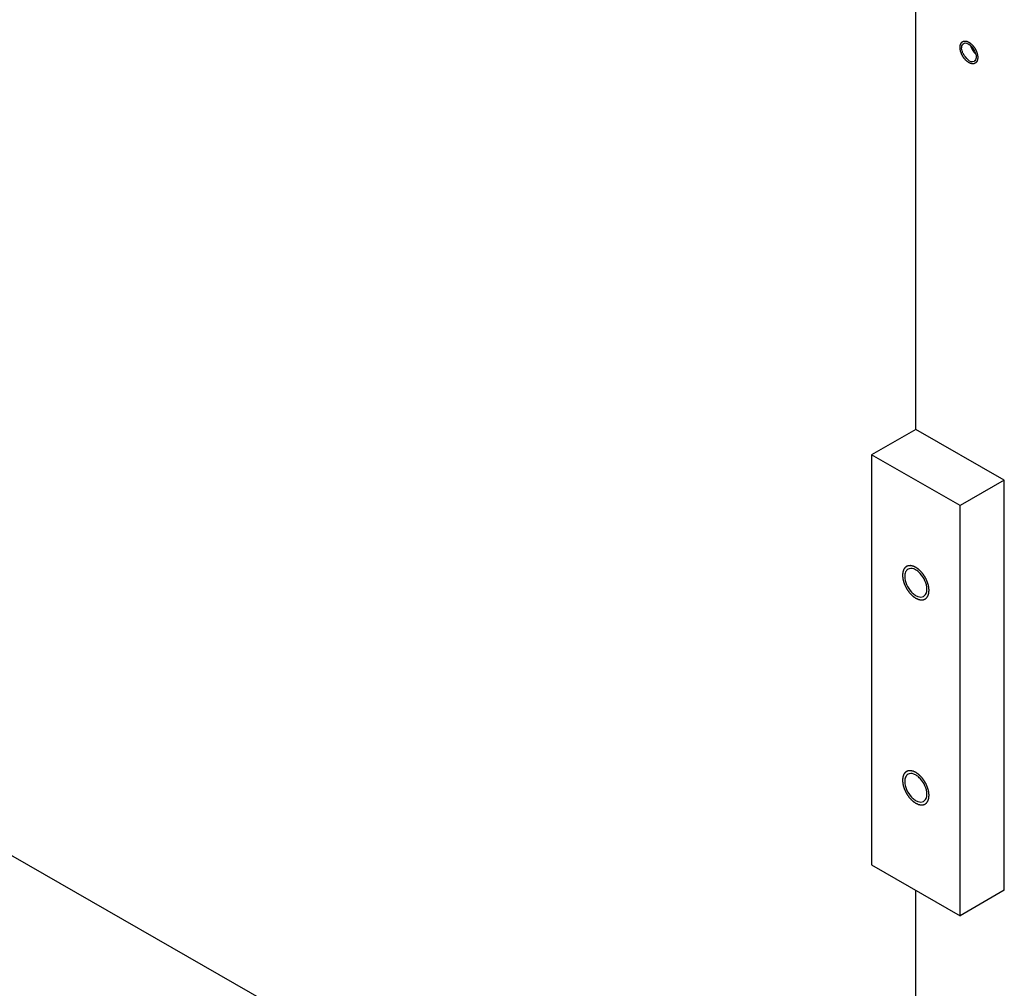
# Model space of a CAD drawing. Header units: millimetres. Extents: x 0 to 4195, y 0 to 2965.
# Tile 36 of 67: x 3713 to 3791, y 1846 to 1923. Entities that reach past the tile are written whole.
import ezdxf

# ---------------------------------------------------------------- set-up
doc = ezdxf.new("R2010")
doc.units = ezdxf.units.MM
doc.header["$LTSCALE"] = 231.275
doc.layers.get('0').update_dxf_attribs({"linetype": 'CONTINUOUS'})
for name, color, linetype in [('02___PRT_ALL_AXES', 7, 'CONTINUOUS'), ('3_DATUM_AXES', 7, 'CONTINUOUS'), ('7_ALL_FEATURES', 7, 'CONTINUOUS'), ('ALL_ROUND', 7, 'CONTINUOUS')]:
    doc.layers.add(name, color=color, linetype=linetype)

msp = doc.modelspace()

# ---------------------------------------------------------------- linework, layer by layer
at = {"color": 7, "linetype": 'Continuous'}
for p, q in [((3784.1741, 1890.5732), (3784.1741, 2518.658)), ((3784.1741, 1768.5196), (3784.1741, 1853.7513))]:
    msp.add_line(p, q, dxfattribs=at)
at = {"color": 2, "linetype": 'Continuous'}
for points, knots in [([(3787.7096, 1921.1066), (3787.711, 1921.1224), (3787.7138, 1921.1539), (3787.7172, 1921.1934), (3787.7203, 1921.2248), (3787.7221, 1921.257), (3787.7335, 1921.2909), (3787.7439, 1921.3255), (3787.7524, 1921.3531), (3787.7589, 1921.3736), (3787.7638, 1921.3912), (3787.7713, 1921.4017), (3787.7815, 1921.4183), (3787.7973, 1921.4427), (3787.8127, 1921.4675), (3787.8233, 1921.4838), (3787.8298, 1921.4953), (3787.8416, 1921.5043), (3787.8552, 1921.5158), (3787.8736, 1921.5309), (3787.8917, 1921.5463), (3787.9081, 1921.559), (3787.9167, 1921.5675), (3787.9253, 1921.5706), (3787.9338, 1921.5737), (3787.9451, 1921.5779), (3787.9593, 1921.5831), (3787.9764, 1921.5894), (3787.9934, 1921.5956), (3788.0076, 1921.6008), (3788.0175, 1921.6046), (3788.0232, 1921.6065), (3788.0273, 1921.6086), (3788.0324, 1921.6082), (3788.0388, 1921.6086), (3788.0501, 1921.6089), (3788.0663, 1921.6095), (3788.0858, 1921.6102), (3788.1052, 1921.6109), (3788.1247, 1921.6113), (3788.1503, 1921.6135), (3788.185, 1921.6045), (3788.2194, 1921.5968), (3788.247, 1921.5904), (3788.2677, 1921.5854), (3788.2848, 1921.5819), (3788.2995, 1921.5744), (3788.3213, 1921.5643), (3788.3542, 1921.5487), (3788.3869, 1921.5335), (3788.4088, 1921.523), (3788.4234, 1921.5167), (3788.4416, 1921.5035), (3788.4634, 1921.4884), (3788.4925, 1921.468), (3788.5288, 1921.4422), (3788.5653, 1921.4175), (3788.5929, 1921.3902), (3788.6208, 1921.3642), (3788.6556, 1921.3313), (3788.6834, 1921.3051), (3788.6973, 1921.2919)], [0, 0, 0, 0, 0.03125, 0.0625, 0.078125, 0.09375, 0.125, 0.15625, 0.171875, 0.1875, 0.203125, 0.2109375, 0.21875, 0.25, 0.28125, 0.2890625, 0.296875, 0.3125, 0.328125, 0.34375, 0.375, 0.390625, 0.3984375, 0.40625, 0.4140625, 0.421875, 0.4375, 0.453125, 0.46875, 0.484375, 0.4921875, 0.4960938, 0.5, 0.5039062, 0.5078125, 0.515625, 0.53125, 0.546875, 0.5625, 0.578125, 0.59375, 0.625, 0.65625, 0.671875, 0.6875, 0.703125, 0.7109375, 0.71875, 0.75, 0.78125, 0.7890625, 0.796875, 0.8125, 0.828125, 0.84375, 0.875, 0.90625, 0.921875, 0.9375, 0.96875, 1, 1, 1, 1]), ([(3789.1238, 1920.2955), (3789.1227, 1920.2828), (3789.1204, 1920.2576), (3789.1171, 1920.2197), (3789.1142, 1920.1883), (3789.1124, 1920.1661), (3789.1111, 1920.1536), (3789.1108, 1920.1437), (3789.1077, 1920.136), (3789.1046, 1920.125), (3789.0987, 1920.1061), (3789.0904, 1920.079), (3789.082, 1920.0519), (3789.0763, 1920.0328), (3789.0728, 1920.0222), (3789.0709, 1920.0134), (3789.0663, 1920.0075), (3789.0611, 1919.9987), (3789.0515, 1919.9836), (3789.0381, 1919.9619), (3789.0245, 1919.9403), (3789.0152, 1919.925), (3789.0096, 1919.9165), (3789.0061, 1919.9094), (3789, 1919.9054), (3788.9928, 1919.8989), (3788.9797, 1919.8881), (3788.9612, 1919.8724), (3788.9426, 1919.8569), (3788.9297, 1919.8458), (3788.9222, 1919.8399), (3788.917, 1919.8344), (3788.91, 1919.8327), (3788.9012, 1919.829), (3788.8856, 1919.8233), (3788.8634, 1919.8148), (3788.8411, 1919.8065), (3788.8257, 1919.8005), (3788.8167, 1919.7974), (3788.8103, 1919.7941), (3788.8024, 1919.7945), (3788.7924, 1919.7938), (3788.7746, 1919.7931), (3788.7493, 1919.7918), (3788.7239, 1919.7907), (3788.7062, 1919.7897), (3788.696, 1919.7894), (3788.6886, 1919.7883), (3788.6801, 1919.7909), (3788.6692, 1919.793), (3788.6499, 1919.7974), (3788.6225, 1919.8034), (3788.5949, 1919.8095), (3788.5757, 1919.8136), (3788.5647, 1919.8162), (3788.5566, 1919.8172), (3788.5477, 1919.822), (3788.5361, 1919.8271), (3788.5157, 1919.8366), (3788.4866, 1919.8498), (3788.4575, 1919.8633), (3788.4371, 1919.8725), (3788.4255, 1919.878), (3788.4167, 1919.8813), (3788.4081, 1919.8879), (3788.3967, 1919.8956), (3788.3767, 1919.9095), (3788.348, 1919.929), (3788.3194, 1919.9488), (3788.2994, 1919.9624), (3788.288, 1919.9705), (3788.2793, 1919.9758), (3788.2711, 1919.984), (3788.2601, 1919.994), (3788.2408, 1920.0119), (3788.2133, 1920.0372), (3788.1858, 1920.0627), (3788.1665, 1920.0804), (3788.1556, 1920.0907), (3788.1471, 1920.0978), (3788.1397, 1920.1074), (3788.1294, 1920.1193), (3788.1117, 1920.1406), (3788.0863, 1920.1707), (3788.061, 1920.201), (3788.0431, 1920.222), (3788.0331, 1920.2342), (3788.0252, 1920.2428), (3788.0187, 1920.2536), (3788.0095, 1920.2673), (3787.9937, 1920.2915), (3787.971, 1920.3259), (3787.9484, 1920.3604), (3787.9325, 1920.3844), (3787.9236, 1920.3983), (3787.9163, 1920.4084), (3787.9113, 1920.4195), (3787.9039, 1920.4339), (3787.8912, 1920.4593), (3787.8729, 1920.4955), (3787.8547, 1920.5317), (3787.8418, 1920.557), (3787.8347, 1920.5715), (3787.8287, 1920.5823), (3787.8251, 1920.5935), (3787.8195, 1920.6084), (3787.8101, 1920.6344), (3787.7965, 1920.6715), (3787.783, 1920.7087), (3787.7733, 1920.7347), (3787.7681, 1920.7495), (3787.7634, 1920.7607), (3787.7615, 1920.7717), (3787.7579, 1920.7863), (3787.7522, 1920.812), (3787.7437, 1920.8487), (3787.7354, 1920.8853), (3787.7294, 1920.911), (3787.7262, 1920.9257), (3787.7231, 1920.9368), (3787.7228, 1920.9473), (3787.7214, 1920.9615), (3787.7195, 1920.9862), (3787.7166, 1921.0217), (3787.7131, 1921.0641), (3787.7108, 1921.0925), (3787.7096, 1921.1066)], [0, 0, 0, 0, 0.015625, 0.03125, 0.046875, 0.0546875, 0.0585938, 0.0625, 0.0664062, 0.0703125, 0.078125, 0.09375, 0.109375, 0.1171875, 0.1210938, 0.125, 0.1289062, 0.1328125, 0.140625, 0.15625, 0.171875, 0.1796875, 0.1835938, 0.1875, 0.1914062, 0.1953125, 0.203125, 0.21875, 0.234375, 0.2421875, 0.2460938, 0.25, 0.2539062, 0.2578125, 0.265625, 0.28125, 0.296875, 0.3046875, 0.3085938, 0.3125, 0.3164062, 0.3203125, 0.328125, 0.34375, 0.359375, 0.3671875, 0.3710938, 0.375, 0.3789062, 0.3828125, 0.390625, 0.40625, 0.421875, 0.4296875, 0.4335938, 0.4375, 0.4414062, 0.4453125, 0.453125, 0.46875, 0.484375, 0.4921875, 0.4960938, 0.5, 0.5039062, 0.5078125, 0.515625, 0.53125, 0.546875, 0.5546875, 0.5585938, 0.5625, 0.5664062, 0.5703125, 0.578125, 0.59375, 0.609375, 0.6171875, 0.6210938, 0.625, 0.6289062, 0.6328125, 0.640625, 0.65625, 0.671875, 0.6796875, 0.6835938, 0.6875, 0.6914062, 0.6953125, 0.703125, 0.71875, 0.734375, 0.7421875, 0.7460938, 0.75, 0.7539062, 0.7578125, 0.765625, 0.78125, 0.796875, 0.8046875, 0.8085938, 0.8125, 0.8164062, 0.8203125, 0.828125, 0.84375, 0.859375, 0.8671875, 0.8710938, 0.875, 0.8789062, 0.8828125, 0.890625, 0.90625, 0.921875, 0.9296875, 0.9335938, 0.9375, 0.9414062, 0.9453125, 0.953125, 0.96875, 0.984375, 1, 1, 1, 1]), ([(3788.9492, 1920.5765), (3788.9388, 1920.5887), (3788.9179, 1920.613), (3788.892, 1920.6437), (3788.8709, 1920.6676), (3788.8513, 1920.6937), (3788.8275, 1920.7271), (3788.8032, 1920.76), (3788.7843, 1920.7869), (3788.7674, 1920.8155), (3788.7498, 1920.8435), (3788.7328, 1920.8719), (3788.7192, 1920.8927), (3788.7085, 1920.9151), (3788.6932, 1920.9444), (3788.6784, 1920.974), (3788.6629, 1921.0031), (3788.6496, 1921.0338), (3788.6338, 1921.0725), (3788.6174, 1921.1112), (3788.6051, 1921.142), (3788.5959, 1921.1725), (3788.5833, 1921.2107), (3788.5735, 1921.2413), (3788.5686, 1921.2566)], [0, 0, 0, 0, 0.0625, 0.125, 0.15625, 0.1875, 0.25, 0.3125, 0.34375, 0.375, 0.4375, 0.46875, 0.5, 0.53125, 0.5625, 0.625, 0.65625, 0.6875, 0.75, 0.8125, 0.84375, 0.875, 0.9375, 1, 1, 1, 1]), ([(3788.6973, 1921.2919), (3788.7078, 1921.2798), (3788.7287, 1921.2555), (3788.7546, 1921.2248), (3788.7757, 1921.2009), (3788.7953, 1921.1748), (3788.8191, 1921.1414), (3788.8434, 1921.1084), (3788.8623, 1921.0816), (3788.8792, 1921.053), (3788.8967, 1921.025), (3788.9138, 1920.9966), (3788.9274, 1920.9758), (3788.9381, 1920.9534), (3788.9534, 1920.9241), (3788.9682, 1920.8945), (3788.9837, 1920.8653), (3788.997, 1920.8347), (3789.0128, 1920.7959), (3789.0292, 1920.7573), (3789.0415, 1920.7264), (3789.0507, 1920.696), (3789.0633, 1920.6577), (3789.073, 1920.6272), (3789.078, 1920.6119)], [0, 0, 0, 0, 0.0625, 0.125, 0.15625, 0.1875, 0.25, 0.3125, 0.34375, 0.375, 0.4375, 0.46875, 0.5, 0.53125, 0.5625, 0.625, 0.65625, 0.6875, 0.75, 0.8125, 0.84375, 0.875, 0.9375, 1, 1, 1, 1]), ([(3789.078, 1920.6119), (3789.0848, 1920.585), (3789.0949, 1920.5447), (3789.1042, 1920.4982), (3789.1085, 1920.4719), (3789.1132, 1920.4459), (3789.1161, 1920.4178), (3789.1193, 1920.3909), (3789.1209, 1920.366), (3789.1232, 1920.3341), (3789.1235, 1920.3083), (3789.1238, 1920.2955)], [0, 0, 0, 0, 0.25, 0.375, 0.4375, 0.5, 0.625, 0.6875, 0.75, 0.875, 1, 1, 1, 1]), ([(3785.2347, 1877.7175), (3785.233, 1877.7384), (3785.2297, 1877.7801), (3785.2246, 1877.8426), (3785.2203, 1877.8948), (3785.2176, 1877.9312), (3785.2156, 1877.9522), (3785.2152, 1877.9675), (3785.2106, 1877.9843), (3785.2059, 1878.0062), (3785.197, 1878.0448), (3785.1847, 1878.0997), (3785.1721, 1878.1547), (3785.1635, 1878.1932), (3785.1583, 1878.2152), (3785.1554, 1878.2316), (3785.1484, 1878.2484), (3785.1406, 1878.2707), (3785.1263, 1878.3097), (3785.1062, 1878.3654), (3785.0858, 1878.4211), (3785.0718, 1878.4601), (3785.0634, 1878.4824), (3785.0582, 1878.4992), (3785.049, 1878.5157), (3785.0381, 1878.5379), (3785.0185, 1878.5765), (3784.9908, 1878.6319), (3784.9629, 1878.6871), (3784.9436, 1878.7259), (3784.9323, 1878.7479), (3784.9245, 1878.7649), (3784.9139, 1878.7797), (3784.9008, 1878.8002), (3784.8774, 1878.8357), (3784.8441, 1878.8866), (3784.8107, 1878.9373), (3784.7875, 1878.973), (3784.774, 1878.9931), (3784.7645, 1879.009), (3784.7526, 1879.022), (3784.7376, 1879.0404), (3784.7108, 1879.072), (3784.6729, 1879.1175), (3784.6348, 1879.1628), (3784.6083, 1879.1948), (3784.593, 1879.2127), (3784.5819, 1879.2271), (3784.5692, 1879.2378), (3784.5528, 1879.2534), (3784.5239, 1879.28), (3784.4827, 1879.3184), (3784.4414, 1879.3565), (3784.4126, 1879.3835), (3784.396, 1879.3985), (3784.3839, 1879.4108), (3784.3706, 1879.419), (3784.3532, 1879.4313), (3784.3225, 1879.4522), (3784.2789, 1879.4824), (3784.2352, 1879.5125), (3784.2046, 1879.5335), (3784.1893, 1879.5442), (3784.1806, 1879.55), (3784.174, 1879.5551), (3784.1676, 1879.5575), (3784.159, 1879.5616), (3784.144, 1879.5684), (3784.114, 1879.5823), (3784.0711, 1879.602), (3784.0281, 1879.6218), (3783.9981, 1879.6355), (3783.9831, 1879.6425), (3783.9745, 1879.6463), (3783.968, 1879.6498), (3783.9619, 1879.6507), (3783.9536, 1879.6527), (3783.9392, 1879.6558), (3783.9102, 1879.6624), (3783.869, 1879.6715), (3783.8277, 1879.6808), (3783.7988, 1879.6872), (3783.7843, 1879.6906), (3783.7761, 1879.6922), (3783.7697, 1879.6942), (3783.7642, 1879.6934), (3783.7565, 1879.6933), (3783.7432, 1879.6926), (3783.7166, 1879.6915), (3783.6861, 1879.6902), (3783.6556, 1879.6889), (3783.6328, 1879.688), (3783.6138, 1879.6871), (3783.6004, 1879.6866), (3783.5929, 1879.6861), (3783.5869, 1879.6865), (3783.5821, 1879.684), (3783.5752, 1879.6816), (3783.5633, 1879.677), (3783.5395, 1879.6682), (3783.5124, 1879.658), (3783.4852, 1879.6478), (3783.4648, 1879.6402), (3783.4479, 1879.6338), (3783.4359, 1879.6294), (3783.4292, 1879.6267), (3783.4238, 1879.6254), (3783.42, 1879.6214), (3783.4144, 1879.617), (3783.4049, 1879.6088), (3783.3912, 1879.5975), (3783.3748, 1879.5837), (3783.3529, 1879.5654), (3783.331, 1879.5471), (3783.3119, 1879.531), (3783.3022, 1879.5231), (3783.2969, 1879.5183), (3783.2924, 1879.5154), (3783.2897, 1879.51), (3783.2855, 1879.5037), (3783.2784, 1879.4923), (3783.2641, 1879.4697), (3783.2438, 1879.4373), (3783.2234, 1879.4051), (3783.2092, 1879.3823), (3783.2019, 1879.3711), (3783.198, 1879.3645), (3783.1945, 1879.3601), (3783.193, 1879.3536), (3783.1904, 1879.3456), (3783.1861, 1879.3313), (3783.1772, 1879.303), (3783.1646, 1879.2624), (3783.152, 1879.2219), (3783.1432, 1879.1935), (3783.1387, 1879.1794), (3783.1363, 1879.1711), (3783.134, 1879.1655), (3783.1338, 1879.1578), (3783.1327, 1879.1483), (3783.1313, 1879.1314), (3783.1291, 1879.1074), (3783.1265, 1879.0786), (3783.123, 1879.0401), (3783.1186, 1878.992), (3783.1151, 1878.9535), (3783.1134, 1878.9343)], [0, 0, 0, 0, 0.015625, 0.03125, 0.046875, 0.0546875, 0.0585938, 0.0625, 0.0664062, 0.0703125, 0.078125, 0.09375, 0.109375, 0.1171875, 0.1210938, 0.125, 0.1289062, 0.1328125, 0.140625, 0.15625, 0.171875, 0.1796875, 0.1835938, 0.1875, 0.1914062, 0.1953125, 0.203125, 0.21875, 0.234375, 0.2421875, 0.2460938, 0.25, 0.2539062, 0.2578125, 0.265625, 0.28125, 0.296875, 0.3046875, 0.3085938, 0.3125, 0.3164062, 0.3203125, 0.328125, 0.34375, 0.359375, 0.3671875, 0.3710938, 0.375, 0.3789062, 0.3828125, 0.390625, 0.40625, 0.421875, 0.4296875, 0.4335938, 0.4375, 0.4414062, 0.4453125, 0.453125, 0.46875, 0.484375, 0.4921875, 0.4960938, 0.4980469, 0.5, 0.5019531, 0.5039062, 0.5078125, 0.515625, 0.53125, 0.546875, 0.5546875, 0.5585938, 0.5605469, 0.5625, 0.5644531, 0.5664062, 0.5703125, 0.578125, 0.59375, 0.609375, 0.6171875, 0.6210938, 0.6230469, 0.625, 0.6269531, 0.6289062, 0.6328125, 0.640625, 0.65625, 0.6640625, 0.671875, 0.6796875, 0.6835938, 0.6855469, 0.6875, 0.6894531, 0.6914062, 0.6953125, 0.703125, 0.71875, 0.7265625, 0.734375, 0.7421875, 0.7460938, 0.7480469, 0.75, 0.7519531, 0.7539062, 0.7578125, 0.765625, 0.7734375, 0.78125, 0.796875, 0.8046875, 0.8085938, 0.8105469, 0.8125, 0.8144531, 0.8164062, 0.8203125, 0.828125, 0.84375, 0.859375, 0.8671875, 0.8710938, 0.8730469, 0.875, 0.8769531, 0.8789062, 0.8828125, 0.890625, 0.90625, 0.921875, 0.9296875, 0.9335938, 0.9355469, 0.9375, 0.9394531, 0.9414062, 0.9453125, 0.953125, 0.9609375, 0.96875, 0.984375, 1, 1, 1, 1]), ([(3783.1134, 1878.9343), (3783.1151, 1878.9134), (3783.1185, 1878.8717), (3783.1235, 1878.8092), (3783.1278, 1878.757), (3783.1306, 1878.7206), (3783.1325, 1878.6996), (3783.1329, 1878.6843), (3783.1375, 1878.6675), (3783.1422, 1878.6456), (3783.1511, 1878.607), (3783.1635, 1878.5521), (3783.1761, 1878.4971), (3783.1846, 1878.4586), (3783.1899, 1878.4366), (3783.1928, 1878.4202), (3783.1997, 1878.4034), (3783.2075, 1878.3811), (3783.2219, 1878.3421), (3783.242, 1878.2864), (3783.2623, 1878.2307), (3783.2763, 1878.1917), (3783.2847, 1878.1694), (3783.29, 1878.1526), (3783.2991, 1878.1361), (3783.31, 1878.1139), (3783.3296, 1878.0752), (3783.3573, 1878.0199), (3783.3852, 1877.9647), (3783.4045, 1877.9259), (3783.4158, 1877.9039), (3783.4236, 1877.8869), (3783.4342, 1877.8721), (3783.4473, 1877.8516), (3783.4708, 1877.8161), (3783.504, 1877.7652), (3783.5374, 1877.7145), (3783.5606, 1877.6788), (3783.5741, 1877.6586), (3783.5836, 1877.6428), (3783.5955, 1877.6298), (3783.6106, 1877.6114), (3783.6373, 1877.5798), (3783.6752, 1877.5343), (3783.7133, 1877.489), (3783.7398, 1877.457), (3783.7551, 1877.4391), (3783.7662, 1877.4247), (3783.7789, 1877.414), (3783.7953, 1877.3984), (3783.8242, 1877.3718), (3783.8654, 1877.3334), (3783.9067, 1877.2953), (3783.9355, 1877.2683), (3783.9521, 1877.2533), (3783.9642, 1877.241), (3783.9776, 1877.2328), (3783.995, 1877.2205), (3784.0256, 1877.1996), (3784.0692, 1877.1694), (3784.1129, 1877.1393), (3784.1435, 1877.1183), (3784.1588, 1877.1076), (3784.1675, 1877.1018), (3784.1741, 1877.0967), (3784.1805, 1877.0943), (3784.1891, 1877.0902), (3784.2041, 1877.0834), (3784.2342, 1877.0695), (3784.2771, 1877.0498), (3784.32, 1877.03), (3784.35, 1877.0163), (3784.3651, 1877.0092), (3784.3736, 1877.0055), (3784.3802, 1877.002), (3784.3863, 1877.0011), (3784.3945, 1876.9991), (3784.409, 1876.996), (3784.4379, 1876.9894), (3784.4792, 1876.9803), (3784.5205, 1876.971), (3784.5493, 1876.9646), (3784.5638, 1876.9612), (3784.572, 1876.9596), (3784.5784, 1876.9576), (3784.5839, 1876.9584), (3784.5916, 1876.9585), (3784.6049, 1876.9592), (3784.6316, 1876.9603), (3784.662, 1876.9616), (3784.6925, 1876.9629), (3784.7153, 1876.9638), (3784.7344, 1876.9647), (3784.7477, 1876.9652), (3784.7553, 1876.9657), (3784.7612, 1876.9653), (3784.7661, 1876.9678), (3784.7729, 1876.9702), (3784.7848, 1876.9748), (3784.8086, 1876.9836), (3784.8357, 1876.9938), (3784.8629, 1877.004), (3784.8833, 1877.0116), (3784.9003, 1877.018), (3784.9122, 1877.0224), (3784.9189, 1877.0251), (3784.9243, 1877.0264), (3784.9281, 1877.0304), (3784.9337, 1877.0348), (3784.9432, 1877.043), (3784.9569, 1877.0543), (3784.9733, 1877.0681), (3784.9952, 1877.0864), (3785.0172, 1877.1047), (3785.0363, 1877.1208), (3785.0459, 1877.1287), (3785.0513, 1877.1335), (3785.0558, 1877.1364), (3785.0584, 1877.1418), (3785.0626, 1877.1481), (3785.0697, 1877.1595), (3785.084, 1877.1821), (3785.1043, 1877.2145), (3785.1248, 1877.2467), (3785.139, 1877.2694), (3785.1462, 1877.2807), (3785.1501, 1877.2873), (3785.1536, 1877.2917), (3785.1551, 1877.2982), (3785.1577, 1877.3062), (3785.1621, 1877.3205), (3785.171, 1877.3488), (3785.1835, 1877.3894), (3785.1962, 1877.4299), (3785.2049, 1877.4583), (3785.2094, 1877.4724), (3785.2118, 1877.4807), (3785.2142, 1877.4863), (3785.2144, 1877.494), (3785.2154, 1877.5034), (3785.2168, 1877.5204), (3785.219, 1877.5444), (3785.2216, 1877.5732), (3785.2251, 1877.6117), (3785.2295, 1877.6598), (3785.233, 1877.6983), (3785.2347, 1877.7175)], [0, 0, 0, 0, 0.015625, 0.03125, 0.046875, 0.0546875, 0.0585938, 0.0625, 0.0664062, 0.0703125, 0.078125, 0.09375, 0.109375, 0.1171875, 0.1210938, 0.125, 0.1289062, 0.1328125, 0.140625, 0.15625, 0.171875, 0.1796875, 0.1835938, 0.1875, 0.1914062, 0.1953125, 0.203125, 0.21875, 0.234375, 0.2421875, 0.2460938, 0.25, 0.2539062, 0.2578125, 0.265625, 0.28125, 0.296875, 0.3046875, 0.3085938, 0.3125, 0.3164062, 0.3203125, 0.328125, 0.34375, 0.359375, 0.3671875, 0.3710938, 0.375, 0.3789062, 0.3828125, 0.390625, 0.40625, 0.421875, 0.4296875, 0.4335938, 0.4375, 0.4414062, 0.4453125, 0.453125, 0.46875, 0.484375, 0.4921875, 0.4960938, 0.4980469, 0.5, 0.5019531, 0.5039062, 0.5078125, 0.515625, 0.53125, 0.546875, 0.5546875, 0.5585938, 0.5605469, 0.5625, 0.5644531, 0.5664062, 0.5703125, 0.578125, 0.59375, 0.609375, 0.6171875, 0.6210938, 0.6230469, 0.625, 0.6269531, 0.6289062, 0.6328125, 0.640625, 0.65625, 0.6640625, 0.671875, 0.6796875, 0.6835938, 0.6855469, 0.6875, 0.6894531, 0.6914062, 0.6953125, 0.703125, 0.71875, 0.7265625, 0.734375, 0.7421875, 0.7460938, 0.7480469, 0.75, 0.7519531, 0.7539062, 0.7578125, 0.765625, 0.7734375, 0.78125, 0.796875, 0.8046875, 0.8085938, 0.8105469, 0.8125, 0.8144531, 0.8164062, 0.8203125, 0.828125, 0.84375, 0.859375, 0.8671875, 0.8710938, 0.8730469, 0.875, 0.8769531, 0.8789062, 0.8828125, 0.890625, 0.90625, 0.921875, 0.9296875, 0.9335938, 0.9355469, 0.9375, 0.9394531, 0.9414062, 0.9453125, 0.953125, 0.9609375, 0.96875, 0.984375, 1, 1, 1, 1]), ([(3785.2347, 1861.3345), (3785.233, 1861.3553), (3785.2297, 1861.3971), (3785.2246, 1861.4596), (3785.2203, 1861.5118), (3785.2176, 1861.5482), (3785.2156, 1861.5692), (3785.2152, 1861.5845), (3785.2106, 1861.6013), (3785.2059, 1861.6232), (3785.197, 1861.6617), (3785.1847, 1861.7167), (3785.1721, 1861.7717), (3785.1635, 1861.8101), (3785.1583, 1861.8321), (3785.1554, 1861.8486), (3785.1484, 1861.8654), (3785.1406, 1861.8876), (3785.1263, 1861.9266), (3785.1062, 1861.9824), (3785.0858, 1862.0381), (3785.0718, 1862.0771), (3785.0634, 1862.0994), (3785.0582, 1862.1161), (3785.049, 1862.1327), (3785.0381, 1862.1548), (3785.0185, 1862.1935), (3784.9908, 1862.2488), (3784.9629, 1862.3041), (3784.9436, 1862.3429), (3784.9323, 1862.3648), (3784.9245, 1862.3819), (3784.9139, 1862.3967), (3784.9008, 1862.4172), (3784.8774, 1862.4526), (3784.8441, 1862.5035), (3784.8107, 1862.5543), (3784.7875, 1862.59), (3784.774, 1862.6101), (3784.7645, 1862.6259), (3784.7526, 1862.639), (3784.7376, 1862.6573), (3784.7108, 1862.689), (3784.6729, 1862.7345), (3784.6348, 1862.7798), (3784.6083, 1862.8117), (3784.593, 1862.8297), (3784.5819, 1862.8441), (3784.5692, 1862.8548), (3784.5528, 1862.8703), (3784.5239, 1862.8969), (3784.4827, 1862.9353), (3784.4414, 1862.9735), (3784.4126, 1863.0004), (3784.396, 1863.0154), (3784.3839, 1863.0278), (3784.3706, 1863.0359), (3784.3532, 1863.0483), (3784.3225, 1863.0692), (3784.2789, 1863.0994), (3784.2352, 1863.1295), (3784.2046, 1863.1505), (3784.1893, 1863.1611), (3784.1806, 1863.167), (3784.174, 1863.172), (3784.1676, 1863.1744), (3784.159, 1863.1786), (3784.144, 1863.1854), (3784.114, 1863.1993), (3784.0711, 1863.2189), (3784.0281, 1863.2387), (3783.9981, 1863.2525), (3783.9831, 1863.2595), (3783.9745, 1863.2633), (3783.968, 1863.2668), (3783.9619, 1863.2676), (3783.9536, 1863.2697), (3783.9392, 1863.2728), (3783.9102, 1863.2793), (3783.869, 1863.2885), (3783.8277, 1863.2978), (3783.7988, 1863.3042), (3783.7843, 1863.3075), (3783.7761, 1863.3092), (3783.7697, 1863.3112), (3783.7642, 1863.3103), (3783.7565, 1863.3102), (3783.7432, 1863.3095), (3783.7166, 1863.3085), (3783.6861, 1863.3072), (3783.6556, 1863.3059), (3783.6328, 1863.3049), (3783.6138, 1863.304), (3783.6004, 1863.3036), (3783.5929, 1863.3031), (3783.5869, 1863.3034), (3783.5821, 1863.3009), (3783.5752, 1863.2986), (3783.5633, 1863.294), (3783.5395, 1863.2852), (3783.5124, 1863.275), (3783.4852, 1863.2648), (3783.4648, 1863.2572), (3783.4479, 1863.2507), (3783.4359, 1863.2464), (3783.4292, 1863.2437), (3783.4238, 1863.2423), (3783.42, 1863.2383), (3783.4144, 1863.2339), (3783.4049, 1863.2258), (3783.3912, 1863.2144), (3783.3748, 1863.2007), (3783.3529, 1863.1823), (3783.331, 1863.164), (3783.3119, 1863.1479), (3783.3022, 1863.14), (3783.2969, 1863.1353), (3783.2924, 1863.1323), (3783.2897, 1863.127), (3783.2855, 1863.1207), (3783.2784, 1863.1093), (3783.2641, 1863.0867), (3783.2438, 1863.0543), (3783.2234, 1863.022), (3783.2092, 1862.9993), (3783.2019, 1862.9881), (3783.198, 1862.9815), (3783.1945, 1862.9771), (3783.193, 1862.9705), (3783.1904, 1862.9626), (3783.1861, 1862.9483), (3783.1772, 1862.92), (3783.1646, 1862.8794), (3783.152, 1862.8389), (3783.1432, 1862.8104), (3783.1387, 1862.7963), (3783.1363, 1862.7881), (3783.134, 1862.7824), (3783.1338, 1862.7748), (3783.1327, 1862.7653), (3783.1313, 1862.7484), (3783.1291, 1862.7244), (3783.1265, 1862.6955), (3783.123, 1862.657), (3783.1186, 1862.6089), (3783.1151, 1862.5705), (3783.1134, 1862.5512)], [0, 0, 0, 0, 0.015625, 0.03125, 0.046875, 0.0546875, 0.0585938, 0.0625, 0.0664062, 0.0703125, 0.078125, 0.09375, 0.109375, 0.1171875, 0.1210938, 0.125, 0.1289062, 0.1328125, 0.140625, 0.15625, 0.171875, 0.1796875, 0.1835938, 0.1875, 0.1914062, 0.1953125, 0.203125, 0.21875, 0.234375, 0.2421875, 0.2460938, 0.25, 0.2539062, 0.2578125, 0.265625, 0.28125, 0.296875, 0.3046875, 0.3085938, 0.3125, 0.3164062, 0.3203125, 0.328125, 0.34375, 0.359375, 0.3671875, 0.3710938, 0.375, 0.3789062, 0.3828125, 0.390625, 0.40625, 0.421875, 0.4296875, 0.4335938, 0.4375, 0.4414062, 0.4453125, 0.453125, 0.46875, 0.484375, 0.4921875, 0.4960938, 0.4980469, 0.5, 0.5019531, 0.5039062, 0.5078125, 0.515625, 0.53125, 0.546875, 0.5546875, 0.5585938, 0.5605469, 0.5625, 0.5644531, 0.5664062, 0.5703125, 0.578125, 0.59375, 0.609375, 0.6171875, 0.6210938, 0.6230469, 0.625, 0.6269531, 0.6289062, 0.6328125, 0.640625, 0.65625, 0.6640625, 0.671875, 0.6796875, 0.6835938, 0.6855469, 0.6875, 0.6894531, 0.6914062, 0.6953125, 0.703125, 0.71875, 0.7265625, 0.734375, 0.7421875, 0.7460938, 0.7480469, 0.75, 0.7519531, 0.7539062, 0.7578125, 0.765625, 0.7734375, 0.78125, 0.796875, 0.8046875, 0.8085938, 0.8105469, 0.8125, 0.8144531, 0.8164062, 0.8203125, 0.828125, 0.84375, 0.859375, 0.8671875, 0.8710938, 0.8730469, 0.875, 0.8769531, 0.8789062, 0.8828125, 0.890625, 0.90625, 0.921875, 0.9296875, 0.9335938, 0.9355469, 0.9375, 0.9394531, 0.9414062, 0.9453125, 0.953125, 0.9609375, 0.96875, 0.984375, 1, 1, 1, 1]), ([(3783.1134, 1862.5512), (3783.1151, 1862.5304), (3783.1185, 1862.4887), (3783.1235, 1862.4261), (3783.1278, 1862.3739), (3783.1306, 1862.3375), (3783.1325, 1862.3166), (3783.1329, 1862.3012), (3783.1375, 1862.2844), (3783.1422, 1862.2625), (3783.1511, 1862.224), (3783.1635, 1862.169), (3783.1761, 1862.1141), (3783.1846, 1862.0756), (3783.1899, 1862.0536), (3783.1928, 1862.0372), (3783.1997, 1862.0204), (3783.2075, 1861.9981), (3783.2219, 1861.9591), (3783.242, 1861.9034), (3783.2623, 1861.8476), (3783.2763, 1861.8086), (3783.2847, 1861.7863), (3783.29, 1861.7696), (3783.2991, 1861.753), (3783.31, 1861.7309), (3783.3296, 1861.6922), (3783.3573, 1861.6369), (3783.3852, 1861.5817), (3783.4045, 1861.5428), (3783.4158, 1861.5209), (3783.4236, 1861.5038), (3783.4342, 1861.4891), (3783.4473, 1861.4686), (3783.4708, 1861.4331), (3783.504, 1861.3822), (3783.5374, 1861.3314), (3783.5606, 1861.2957), (3783.5741, 1861.2756), (3783.5836, 1861.2598), (3783.5955, 1861.2467), (3783.6106, 1861.2284), (3783.6373, 1861.1967), (3783.6752, 1861.1512), (3783.7133, 1861.1059), (3783.7398, 1861.074), (3783.7551, 1861.0561), (3783.7662, 1861.0417), (3783.7789, 1861.031), (3783.7953, 1861.0154), (3783.8242, 1860.9888), (3783.8654, 1860.9504), (3783.9067, 1860.9123), (3783.9355, 1860.8853), (3783.9521, 1860.8703), (3783.9642, 1860.8579), (3783.9776, 1860.8498), (3783.995, 1860.8374), (3784.0256, 1860.8166), (3784.0692, 1860.7864), (3784.1129, 1860.7562), (3784.1435, 1860.7352), (3784.1588, 1860.7246), (3784.1675, 1860.7188), (3784.1741, 1860.7137), (3784.1805, 1860.7113), (3784.1891, 1860.7072), (3784.2041, 1860.7004), (3784.2342, 1860.6865), (3784.2771, 1860.6668), (3784.32, 1860.647), (3784.35, 1860.6332), (3784.3651, 1860.6262), (3784.3736, 1860.6224), (3784.3802, 1860.6189), (3784.3863, 1860.6181), (3784.3945, 1860.6161), (3784.409, 1860.6129), (3784.4379, 1860.6064), (3784.4792, 1860.5972), (3784.5205, 1860.5879), (3784.5493, 1860.5815), (3784.5638, 1860.5782), (3784.572, 1860.5765), (3784.5784, 1860.5745), (3784.5839, 1860.5754), (3784.5916, 1860.5755), (3784.6049, 1860.5762), (3784.6316, 1860.5772), (3784.662, 1860.5786), (3784.6925, 1860.5799), (3784.7153, 1860.5808), (3784.7344, 1860.5817), (3784.7477, 1860.5821), (3784.7553, 1860.5826), (3784.7612, 1860.5823), (3784.7661, 1860.5848), (3784.7729, 1860.5871), (3784.7848, 1860.5917), (3784.8086, 1860.6005), (3784.8357, 1860.6108), (3784.8629, 1860.6209), (3784.8833, 1860.6285), (3784.9003, 1860.635), (3784.9122, 1860.6393), (3784.9189, 1860.642), (3784.9243, 1860.6434), (3784.9281, 1860.6474), (3784.9337, 1860.6518), (3784.9432, 1860.6599), (3784.9569, 1860.6713), (3784.9733, 1860.6851), (3784.9952, 1860.7034), (3785.0172, 1860.7217), (3785.0363, 1860.7378), (3785.0459, 1860.7457), (3785.0513, 1860.7504), (3785.0558, 1860.7534), (3785.0584, 1860.7587), (3785.0626, 1860.765), (3785.0697, 1860.7765), (3785.084, 1860.799), (3785.1043, 1860.8314), (3785.1248, 1860.8637), (3785.139, 1860.8864), (3785.1462, 1860.8976), (3785.1501, 1860.9043), (3785.1536, 1860.9087), (3785.1551, 1860.9152), (3785.1577, 1860.9231), (3785.1621, 1860.9374), (3785.171, 1860.9657), (3785.1835, 1861.0063), (3785.1962, 1861.0468), (3785.2049, 1861.0753), (3785.2094, 1861.0894), (3785.2118, 1861.0976), (3785.2142, 1861.1033), (3785.2144, 1861.1109), (3785.2154, 1861.1204), (3785.2168, 1861.1373), (3785.219, 1861.1613), (3785.2216, 1861.1902), (3785.2251, 1861.2287), (3785.2295, 1861.2768), (3785.233, 1861.3152), (3785.2347, 1861.3345)], [0, 0, 0, 0, 0.015625, 0.03125, 0.046875, 0.0546875, 0.0585938, 0.0625, 0.0664062, 0.0703125, 0.078125, 0.09375, 0.109375, 0.1171875, 0.1210938, 0.125, 0.1289062, 0.1328125, 0.140625, 0.15625, 0.171875, 0.1796875, 0.1835938, 0.1875, 0.1914062, 0.1953125, 0.203125, 0.21875, 0.234375, 0.2421875, 0.2460938, 0.25, 0.2539062, 0.2578125, 0.265625, 0.28125, 0.296875, 0.3046875, 0.3085938, 0.3125, 0.3164062, 0.3203125, 0.328125, 0.34375, 0.359375, 0.3671875, 0.3710938, 0.375, 0.3789062, 0.3828125, 0.390625, 0.40625, 0.421875, 0.4296875, 0.4335938, 0.4375, 0.4414062, 0.4453125, 0.453125, 0.46875, 0.484375, 0.4921875, 0.4960938, 0.4980469, 0.5, 0.5019531, 0.5039062, 0.5078125, 0.515625, 0.53125, 0.546875, 0.5546875, 0.5585938, 0.5605469, 0.5625, 0.5644531, 0.5664062, 0.5703125, 0.578125, 0.59375, 0.609375, 0.6171875, 0.6210938, 0.6230469, 0.625, 0.6269531, 0.6289062, 0.6328125, 0.640625, 0.65625, 0.6640625, 0.671875, 0.6796875, 0.6835938, 0.6855469, 0.6875, 0.6894531, 0.6914062, 0.6953125, 0.703125, 0.71875, 0.7265625, 0.734375, 0.7421875, 0.7460938, 0.7480469, 0.75, 0.7519531, 0.7539062, 0.7578125, 0.765625, 0.7734375, 0.78125, 0.796875, 0.8046875, 0.8085938, 0.8105469, 0.8125, 0.8144531, 0.8164062, 0.8203125, 0.828125, 0.84375, 0.859375, 0.8671875, 0.8710938, 0.8730469, 0.875, 0.8769531, 0.8789062, 0.8828125, 0.890625, 0.90625, 0.921875, 0.9296875, 0.9335938, 0.9355469, 0.9375, 0.9394531, 0.9414062, 0.9453125, 0.953125, 0.9609375, 0.96875, 0.984375, 1, 1, 1, 1])]:
    msp.add_open_spline(points, degree=3, knots=knots, dxfattribs=at)
at = {"layer": '02___PRT_ALL_AXES', "color": 7, "linetype": 'Continuous'}
for points, knots in [([(3783.552, 1879.4101), (3783.4668, 1879.3612), (3783.3195, 1879.1773), (3783.2902, 1878.9534), (3783.2902, 1878.8329)], [0, 0, 0, 0, 0.4491982, 1, 1, 1, 1]), ([(3785.0579, 1877.8189), (3785.0579, 1878.0421), (3784.9357, 1878.5044), (3784.62, 1878.9959), (3784.2799, 1879.2948), (3783.9689, 1879.4709), (3783.683, 1879.4853), (3783.552, 1879.4101)], [0, 0, 0, 0, 0.271306, 0.5637709, 0.6983384, 0.8164507, 1, 1, 1, 1]), ([(3783.2902, 1878.8329), (3783.2902, 1878.6097), (3783.4125, 1878.1474), (3783.7281, 1877.6559), (3784.0682, 1877.357), (3784.3793, 1877.1809), (3784.6651, 1877.1665), (3784.7961, 1877.2417)], [0, 0, 0, 0, 0.271306, 0.5637709, 0.6983384, 0.8164507, 1, 1, 1, 1]), ([(3784.7961, 1877.2417), (3784.8814, 1877.2906), (3785.0286, 1877.4745), (3785.0579, 1877.6984), (3785.0579, 1877.8189)], [0, 0, 0, 0, 0.4491982, 1, 1, 1, 1]), ([(3783.552, 1863.0271), (3783.4668, 1862.9782), (3783.3195, 1862.7942), (3783.2902, 1862.5703), (3783.2902, 1862.4498)], [0, 0, 0, 0, 0.4491982, 1, 1, 1, 1]), ([(3785.0579, 1861.4359), (3785.0579, 1861.6591), (3784.9357, 1862.1214), (3784.62, 1862.6128), (3784.2799, 1862.9117), (3783.9689, 1863.0879), (3783.683, 1863.1022), (3783.552, 1863.0271)], [0, 0, 0, 0, 0.271306, 0.5637709, 0.6983384, 0.8164507, 1, 1, 1, 1]), ([(3783.2902, 1862.4498), (3783.2902, 1862.2266), (3783.4125, 1861.7643), (3783.7281, 1861.2729), (3784.0682, 1860.974), (3784.3793, 1860.7979), (3784.6651, 1860.7835), (3784.7961, 1860.8586)], [0, 0, 0, 0, 0.271306, 0.5637709, 0.6983384, 0.8164507, 1, 1, 1, 1]), ([(3784.7961, 1860.8586), (3784.8814, 1860.9076), (3785.0286, 1861.0915), (3785.0579, 1861.3154), (3785.0579, 1861.4359)], [0, 0, 0, 0, 0.4491982, 1, 1, 1, 1])]:
    msp.add_open_spline(points, degree=3, knots=knots, dxfattribs=at)
at = {"layer": '3_DATUM_AXES', "color": 7, "linetype": 'Continuous'}
for points in [[(3788.0048, 1921.4153), (3788.2956, 1921.6073), (3788.6947, 1921.1207), (3788.8599, 1920.814)], [(3788.8286, 1919.9868), (3788.5378, 1919.7948), (3788.1387, 1920.2813), (3787.9735, 1920.5881)]]:
    msp.add_open_spline(points, degree=3, dxfattribs=at)
for points, knots in [([(3787.8333, 1921.0356), (3787.8333, 1921.0982), (3787.851, 1921.2174), (3787.9096, 1921.3245), (3787.9472, 1921.3656)], [0, 0, 0, 0, 0.5289714, 1, 1, 1, 1]), ([(3787.9735, 1920.5881), (3787.9331, 1920.6633), (3787.8681, 1920.807), (3787.8333, 1920.9636), (3787.8333, 1921.0356)], [0, 0, 0, 0, 0.5425679, 1, 1, 1, 1]), ([(3787.9472, 1921.3656), (3787.9558, 1921.3751), (3787.9741, 1921.3929), (3787.9943, 1921.4083), (3788.0048, 1921.4153)], [0, 0, 0, 0, 0.5049738, 1, 1, 1, 1]), ([(3788.8599, 1920.814), (3788.8857, 1920.766), (3788.9312, 1920.6714), (3788.9656, 1920.572), (3788.978, 1920.5234)], [0, 0, 0, 0, 0.5204602, 1, 1, 1, 1]), ([(3788.8862, 1920.0364), (3788.8776, 1920.027), (3788.8594, 1920.0092), (3788.8391, 1919.9937), (3788.8286, 1919.9868)], [0, 0, 0, 0, 0.5049738, 1, 1, 1, 1]), ([(3789.0001, 1920.3664), (3789.0001, 1920.3039), (3788.9825, 1920.1846), (3788.9239, 1920.0775), (3788.8862, 1920.0364)], [0, 0, 0, 0, 0.5289714, 1, 1, 1, 1]), ([(3788.978, 1920.5234), (3788.9849, 1920.4966), (3788.9957, 1920.4447), (3789.0001, 1920.3917), (3789.0001, 1920.3664)], [0, 0, 0, 0, 0.5216867, 1, 1, 1, 1])]:
    msp.add_open_spline(points, degree=3, knots=knots, dxfattribs=at)
at = {"layer": '7_ALL_FEATURES', "color": 7, "linetype": 'Continuous'}
for p, q in [((3784.1741, 1890.5732), (3780.6385, 1888.5453)), ((3791.2451, 1886.5174), (3784.1741, 1890.5732)), ((3787.7096, 1884.4895), (3780.6385, 1888.5453)), ((3780.6385, 1888.5453), (3780.6385, 1855.7792)), ((3791.2451, 1886.5174), (3787.7096, 1884.4895)), ((3791.2451, 1853.7513), (3791.2451, 1886.5174)), ((3787.7096, 1851.7234), (3787.7096, 1884.4895)), ((3780.6385, 1855.7792), (3787.7096, 1851.7234)), ((3791.2451, 1853.7513), (3787.7096, 1851.7234))]:
    msp.add_line(p, q, dxfattribs=at)
at = {"layer": 'ALL_ROUND', "color": 7, "linetype": 'Continuous'}
msp.add_line((3784.1741, 1815.0885), (3594.0218, 1924.1554), dxfattribs=at)

doc.saveas('drawing.dxf')
